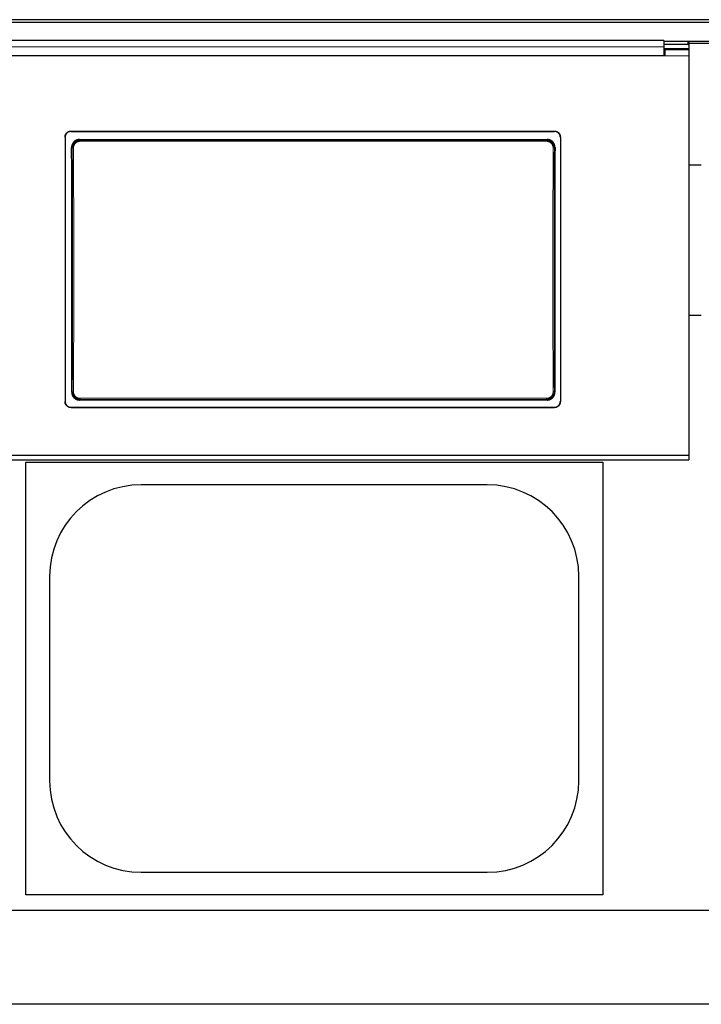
# Model space of a CAD drawing. Header units: inches. Extents: x 0 to 20790, y -12 to 14700.
# Tile 110 of 184: x 5340 to 5907, y 10689 to 11508. Entities that reach past the tile are written whole.
import ezdxf

# ---------------------------------------------------------------- set-up
doc = ezdxf.new("R2010")
doc.units = ezdxf.units.IN
doc.layers.add('1', color=7, linetype='Continuous', true_color=0xffffff)

msp = doc.modelspace()

# ---------------------------------------------------------------- linework, layer by layer
at = {"layer": '1', "color": 2, "linetype": 'Continuous', "lineweight": 25}
for p, q in [((5915.225, 11508.102), (4938.225, 11508.102)), ((5915.225, 11505.837), (4938.225, 11505.837)), ((5875.475, 11490.896), (5292.475, 11490.896)), ((5875.475, 11490.896), (5875.475, 11485.523)), ((5895.475, 11490.092), (5875.475, 11490.092)), ((5915.225, 11489.986), (5896.082, 11489.986)), ((5896.475, 11489.592), (5896.475, 11486.994)), ((5896.425, 11483.79), (5875.466, 11483.79)), ((5895.475, 11487.494), (5875.475, 11487.494)), ((5875.475, 11485.523), (5875.475, 11478.01)), ((5896.475, 11483.085), (5876.475, 11483.085)), ((5876.475, 11483.085), (5876.475, 11478.005)), ((5896.425, 11483.085), (5896.425, 11483.79)), ((5915.225, 11488.238), (5896.464, 11488.238)), ((5896.475, 11486.994), (5896.475, 11483.084)), ((5896.475, 11483.085), (5896.475, 11478.005)), ((5876.475, 11478.005), (5291.475, 11478.005)), ((5875.475, 11478.01), (5292.475, 11478.01)), ((5876.475, 11480.085), (5875.475, 11480.085)), ((5896.475, 11478.005), (5896.475, 11145.635)), ((5377.475, 11410.527), (5377.475, 11190.454)), ((5382.475, 11415.502), (5784.475, 11415.502)), ((5382.475, 11415.198), (5784.475, 11415.198)), ((5389.389, 11408.439), (5778.561, 11408.439)), ((5789.475, 11410.527), (5789.475, 11190.454)), ((5906.719, 11387.13), (5896.402, 11387.13)), ((5906.719, 11262.13), (5896.475, 11262.13)), ((5778.498, 11191.785), (5389.452, 11191.785)), ((5382.475, 11185.742), (5784.475, 11185.742)), ((5382.475, 11185.473), (5784.475, 11185.473)), ((5896.475, 11145.635), (5271.475, 11145.635)), ((5896.475, 11145.635), (5896.475, 11142.049)), ((5265.475, 11142.049), (5896.475, 11142.049)), ((5344.725, 11140.13), (5824.725, 11140.13)), ((5344.725, 10780.13), (5344.725, 11140.13)), ((5824.725, 11140.13), (5824.725, 10780.13)), ((5728.725, 11121.23), (5440.725, 11121.23)), ((5364.625, 11045.13), (5364.625, 10875.13)), ((5804.825, 10875.13), (5804.825, 11045.13)), ((5440.725, 10799.03), (5728.725, 10799.03)), ((5824.725, 10780.13), (5344.725, 10780.13)), ((5919.725, 10767.13), (1397.237, 10767.13)), ((5919.725, 10689.187), (1509.273, 10689.187))]:
    msp.add_line(p, q, dxfattribs=at)
at = {"layer": '1', "color": 110, "linetype": 'Continuous', "lineweight": 13}
for p, q in [((5895.475, 11487.494), (5895.475, 11490.092)), ((5896.475, 11478.005), (5876.475, 11478.005)), ((5382.475, 11415.502), (5382.475, 11415.198)), ((5389.389, 11408.439), (5389.947, 11407.881)), ((5389.947, 11407.881), (5778.003, 11407.881)), ((5389.947, 11407.881), (5389.947, 11406.972)), ((5778.003, 11407.881), (5778.561, 11408.439)), ((5778.003, 11407.881), (5778.003, 11406.972)), ((5784.475, 11415.198), (5784.475, 11415.502)), ((5383.481, 11401.365), (5382.93, 11401.916)), ((5778.003, 11406.972), (5389.947, 11406.972)), ((5785.02, 11401.916), (5784.469, 11401.365)), ((5382.989, 11198.304), (5383.481, 11198.796)), ((5784.469, 11198.796), (5784.961, 11198.304)), ((5389.947, 11192.28), (5389.452, 11191.785)), ((5389.947, 11192.28), (5389.947, 11193.189)), ((5389.947, 11193.189), (5778.003, 11193.189)), ((5778.003, 11192.28), (5389.947, 11192.28)), ((5778.003, 11193.189), (5778.003, 11192.28)), ((5778.498, 11191.785), (5778.003, 11192.28)), ((5382.475, 11185.742), (5382.475, 11185.473)), ((5784.475, 11185.473), (5784.475, 11185.742))]:
    msp.add_line(p, q, dxfattribs=at)
at = {"layer": '1', "color": 2, "linetype": 'Continuous', "lineweight": 25}
for centre, start, end in [((5440.725, 11045.13), 90, 180), ((5728.725, 11045.13), 0, 90), ((5440.725, 10875.13), 180, 270), ((5728.725, 10875.13), 270, 0)]:
    msp.add_arc(centre, 76.1, start, end, dxfattribs=at)
for centre, major_axis, ratio, start_param, end_param in [((5895.475, 11489.592), (-1, 0), 0.5, 3.1415927, 4.712389), ((5895.475, 11486.994), (1, 0), 0.5, 0, 1.5707963), ((5320.298, 11293.47), (0, 1200), 0.0524078, 4.6330009, 4.8028843), ((5847.652, 11293.47), (0, 1200), 0.0524078, 1.480301, 1.6501845)]:
    msp.add_ellipse(centre, major_axis=major_axis, ratio=ratio, start_param=start_param, end_param=end_param, dxfattribs=at)
at = {"layer": '1', "color": 110, "linetype": 'Continuous', "lineweight": 13}
for centre, major_axis, ratio, start_param, end_param in [((5384.479, 11401.365), (1, 0.004), 0.0844733, 1.570421, 3.0890448), ((5320.869, 11300.08), (0, 1199), 0.0524078, 4.6278141, 4.7969639), ((5321.867, 11300.08), (0, 1200), 0.0523641, 4.6278141, 4.7969639), ((5846.083, 11300.08), (0, 1200), 0.0523641, 1.4862214, 1.6553712), ((5783.47, 11401.365), (-1, 0.004), 0.0844733, 3.1941405, 4.7127643), ((5847.081, 11300.08), (0, 1199), 0.0524078, 1.4862214, 1.6553712), ((5384.479, 11198.796), (1, -0.004), 0.0844733, 3.1941405, 4.7127643), ((5783.47, 11198.796), (1, 0.004), 0.0844733, 4.7120137, 6.2306374)]:
    msp.add_ellipse(centre, major_axis=major_axis, ratio=ratio, start_param=start_param, end_param=end_param, dxfattribs=at)
msp.add_open_spline([(5875.475, 11485.523), (5292.475, 11485.523)], degree=1, dxfattribs=at)
at = {"layer": '1', "color": 2, "linetype": 'Continuous', "lineweight": 25}
for points, knots in [([(5377.475, 11410.527), (5377.475, 11410.691), (5377.483, 11410.854), (5377.515, 11411.177), (5377.563, 11411.498), (5377.642, 11411.813), (5377.701, 11412.008), (5377.714, 11412.047), (5377.74, 11412.125), (5377.753, 11412.163), (5377.795, 11412.279), (5377.824, 11412.356), (5377.918, 11412.581), (5378.058, 11412.875), (5378.225, 11413.153), (5378.361, 11413.356), (5378.408, 11413.422), (5378.481, 11413.521), (5378.506, 11413.553), (5378.557, 11413.618), (5378.582, 11413.65), (5378.713, 11413.808), (5378.823, 11413.929), (5379.053, 11414.158), (5379.294, 11414.376), (5379.557, 11414.57), (5379.727, 11414.684), (5379.762, 11414.706), (5379.831, 11414.75), (5379.866, 11414.772), (5379.972, 11414.835), (5380.044, 11414.875), (5380.26, 11414.99), (5380.554, 11415.129), (5380.861, 11415.239), (5381.096, 11415.31), (5381.174, 11415.332), (5381.334, 11415.371), (5381.415, 11415.39), (5381.657, 11415.438), (5381.982, 11415.486), (5382.31, 11415.502), (5382.475, 11415.502)], [0, 0, 0, 0, 0.0625, 0.0625, 0.125, 0.1875, 0.1875, 0.203125, 0.203125, 0.21875, 0.21875, 0.25, 0.25, 0.3125, 0.375, 0.375, 0.40625, 0.40625, 0.421875, 0.421875, 0.4375, 0.4375, 0.5, 0.5, 0.5625, 0.625, 0.625, 0.640625, 0.640625, 0.65625, 0.65625, 0.6875, 0.6875, 0.75, 0.8125, 0.8125, 0.84375, 0.84375, 0.875, 0.875, 0.9375, 1, 1, 1, 1]), ([(5382.475, 11415.198), (5382.31, 11415.198), (5382.146, 11415.19), (5381.822, 11415.158), (5381.5, 11415.11), (5381.183, 11415.032), (5380.987, 11414.972), (5380.947, 11414.96), (5380.869, 11414.934), (5380.83, 11414.921), (5380.714, 11414.88), (5380.637, 11414.85), (5380.41, 11414.757), (5380.115, 11414.618), (5379.836, 11414.452), (5379.632, 11414.316), (5379.532, 11414.246), (5379.434, 11414.172), (5379.369, 11414.122), (5379.336, 11414.096), (5379.177, 11413.966), (5379.056, 11413.857), (5378.825, 11413.627), (5378.607, 11413.387), (5378.412, 11413.127), (5378.297, 11412.957), (5378.275, 11412.923), (5378.231, 11412.853), (5378.209, 11412.818), (5378.146, 11412.713), (5378.105, 11412.642), (5377.989, 11412.427), (5377.85, 11412.134), (5377.74, 11411.829), (5377.668, 11411.595), (5377.646, 11411.517), (5377.606, 11411.358), (5377.588, 11411.278), (5377.54, 11411.037), (5377.491, 11410.713), (5377.475, 11410.387), (5377.475, 11410.222)], [0, 0, 0, 0, 0.0625, 0.0625, 0.125, 0.1875, 0.1875, 0.203125, 0.203125, 0.21875, 0.21875, 0.25, 0.25, 0.3125, 0.375, 0.375, 0.40625, 0.421875, 0.421875, 0.4375, 0.4375, 0.5, 0.5, 0.5625, 0.625, 0.625, 0.640625, 0.640625, 0.65625, 0.65625, 0.6875, 0.6875, 0.75, 0.8125, 0.8125, 0.84375, 0.84375, 0.875, 0.875, 0.9375, 1, 1, 1, 1]), ([(5389.389, 11408.439), (5389.174, 11408.439), (5388.961, 11408.428), (5388.538, 11408.386), (5388.328, 11408.355), (5387.913, 11408.272), (5387.706, 11408.22), (5387.451, 11408.142), (5387.4, 11408.126), (5387.298, 11408.092), (5387.248, 11408.074), (5387.096, 11408.02), (5386.997, 11407.981), (5386.702, 11407.858), (5386.319, 11407.675), (5385.957, 11407.455), (5385.693, 11407.277), (5385.606, 11407.215), (5385.478, 11407.119), (5385.435, 11407.086), (5385.351, 11407.02), (5385.309, 11406.986), (5385.104, 11406.815), (5384.947, 11406.671), (5384.65, 11406.37), (5384.509, 11406.212), (5384.243, 11405.883), (5384.117, 11405.712), (5383.971, 11405.489), (5383.942, 11405.443), (5383.885, 11405.353), (5383.802, 11405.215), (5383.725, 11405.076), (5383.577, 11404.794), (5383.399, 11404.411), (5383.259, 11404.012), (5383.169, 11403.706), (5383.141, 11403.603), (5383.103, 11403.448), (5383.091, 11403.396), (5383.068, 11403.291), (5383.058, 11403.239), (5383.007, 11402.977), (5382.947, 11402.556), (5382.929, 11402.13), (5382.93, 11401.916)], [0, 0, 0, 0, 0.0625, 0.0625, 0.125, 0.125, 0.1875, 0.1875, 0.203125, 0.203125, 0.21875, 0.21875, 0.25, 0.25, 0.3125, 0.375, 0.375, 0.40625, 0.40625, 0.421875, 0.421875, 0.4375, 0.4375, 0.5, 0.5, 0.5625, 0.5625, 0.625, 0.625, 0.640625, 0.640625, 0.65625, 0.6875, 0.6875, 0.75, 0.8125, 0.8125, 0.84375, 0.84375, 0.859375, 0.859375, 0.875, 0.875, 0.9375, 1, 1, 1, 1]), ([(5784.469, 11401.365), (5784.47, 11401.579), (5784.45, 11402.006), (5784.389, 11402.428), (5784.338, 11402.691), (5784.327, 11402.743), (5784.304, 11402.848), (5784.268, 11403.003), (5784.226, 11403.157), (5784.135, 11403.462), (5783.994, 11403.861), (5783.815, 11404.245), (5783.666, 11404.527), (5783.614, 11404.62), (5783.532, 11404.758), (5783.505, 11404.804), (5783.448, 11404.894), (5783.419, 11404.939), (5783.272, 11405.161), (5783.021, 11405.503), (5782.739, 11405.818), (5782.515, 11406.044), (5782.438, 11406.117), (5782.32, 11406.225), (5782.28, 11406.261), (5782.2, 11406.331), (5782.159, 11406.366), (5781.953, 11406.536), (5781.782, 11406.664), (5781.43, 11406.9), (5781.249, 11407.01), (5780.876, 11407.21), (5780.685, 11407.302), (5780.438, 11407.404), (5780.389, 11407.424), (5780.289, 11407.463), (5780.238, 11407.482), (5780.087, 11407.536), (5779.986, 11407.57), (5779.681, 11407.663), (5779.271, 11407.766), (5778.853, 11407.828), (5778.431, 11407.87), (5778.218, 11407.881), (5778.003, 11407.881)], [0, 0, 0, 0, 0.0625, 0.125, 0.125, 0.140625, 0.140625, 0.15625, 0.1875, 0.1875, 0.25, 0.3125, 0.3125, 0.34375, 0.34375, 0.359375, 0.359375, 0.375, 0.375, 0.4375, 0.5, 0.5, 0.53125, 0.53125, 0.546875, 0.546875, 0.5625, 0.5625, 0.625, 0.625, 0.6875, 0.6875, 0.75, 0.75, 0.765625, 0.765625, 0.78125, 0.78125, 0.8125, 0.8125, 0.875, 0.9375, 0.9375, 1, 1, 1, 1]), ([(5785.02, 11401.916), (5785.021, 11402.13), (5785.012, 11402.343), (5784.973, 11402.764), (5784.943, 11402.973), (5784.864, 11403.388), (5784.814, 11403.593), (5784.739, 11403.848), (5784.723, 11403.899), (5784.691, 11404.001), (5784.674, 11404.052), (5784.621, 11404.203), (5784.583, 11404.303), (5784.464, 11404.599), (5784.286, 11404.983), (5784.072, 11405.347), (5783.898, 11405.613), (5783.837, 11405.7), (5783.743, 11405.829), (5783.711, 11405.872), (5783.646, 11405.957), (5783.613, 11405.999), (5783.445, 11406.208), (5783.303, 11406.366), (5783.006, 11406.668), (5782.85, 11406.811), (5782.525, 11407.082), (5782.356, 11407.21), (5782.135, 11407.36), (5782.09, 11407.389), (5782, 11407.447), (5781.955, 11407.475), (5781.817, 11407.559), (5781.725, 11407.612), (5781.444, 11407.764), (5781.061, 11407.947), (5780.662, 11408.092), (5780.357, 11408.185), (5780.255, 11408.214), (5780.099, 11408.254), (5780.047, 11408.266), (5779.942, 11408.29), (5779.89, 11408.301), (5779.627, 11408.354), (5779.204, 11408.418), (5778.776, 11408.439), (5778.561, 11408.439)], [0, 0, 0, 0, 0.0625, 0.0625, 0.125, 0.125, 0.1875, 0.1875, 0.203125, 0.203125, 0.21875, 0.21875, 0.25, 0.25, 0.3125, 0.375, 0.375, 0.40625, 0.40625, 0.421875, 0.421875, 0.4375, 0.4375, 0.5, 0.5, 0.5625, 0.5625, 0.625, 0.625, 0.640625, 0.640625, 0.65625, 0.65625, 0.6875, 0.6875, 0.75, 0.8125, 0.8125, 0.84375, 0.84375, 0.859375, 0.859375, 0.875, 0.875, 0.9375, 1, 1, 1, 1]), ([(5784.475, 11415.502), (5784.64, 11415.502), (5784.804, 11415.494), (5785.128, 11415.462), (5785.45, 11415.414), (5785.767, 11415.336), (5785.963, 11415.277), (5786.002, 11415.264), (5786.081, 11415.239), (5786.12, 11415.225), (5786.236, 11415.184), (5786.313, 11415.155), (5786.54, 11415.061), (5786.834, 11414.922), (5787.114, 11414.756), (5787.318, 11414.621), (5787.418, 11414.55), (5787.516, 11414.476), (5787.581, 11414.426), (5787.613, 11414.4), (5787.773, 11414.27), (5787.894, 11414.161), (5788.125, 11413.932), (5788.343, 11413.692), (5788.538, 11413.431), (5788.652, 11413.261), (5788.675, 11413.227), (5788.719, 11413.158), (5788.741, 11413.123), (5788.804, 11413.017), (5788.845, 11412.946), (5788.961, 11412.731), (5789.1, 11412.438), (5789.21, 11412.133), (5789.282, 11411.9), (5789.304, 11411.821), (5789.344, 11411.662), (5789.362, 11411.582), (5789.41, 11411.341), (5789.459, 11411.018), (5789.475, 11410.691), (5789.475, 11410.527)], [0, 0, 0, 0, 0.0625, 0.0625, 0.125, 0.1875, 0.1875, 0.203125, 0.203125, 0.21875, 0.21875, 0.25, 0.25, 0.3125, 0.375, 0.375, 0.40625, 0.421875, 0.421875, 0.4375, 0.4375, 0.5, 0.5, 0.5625, 0.625, 0.625, 0.640625, 0.640625, 0.65625, 0.65625, 0.6875, 0.6875, 0.75, 0.8125, 0.8125, 0.84375, 0.84375, 0.875, 0.875, 0.9375, 1, 1, 1, 1]), ([(5789.475, 11410.222), (5789.475, 11410.387), (5789.467, 11410.55), (5789.435, 11410.873), (5789.387, 11411.193), (5789.308, 11411.508), (5789.248, 11411.704), (5789.236, 11411.743), (5789.21, 11411.82), (5789.197, 11411.859), (5789.155, 11411.975), (5789.126, 11412.051), (5789.032, 11412.277), (5788.892, 11412.571), (5788.725, 11412.849), (5788.589, 11413.051), (5788.542, 11413.118), (5788.469, 11413.216), (5788.444, 11413.249), (5788.393, 11413.314), (5788.367, 11413.346), (5788.237, 11413.504), (5788.127, 11413.625), (5787.897, 11413.854), (5787.656, 11414.072), (5787.393, 11414.266), (5787.223, 11414.379), (5787.188, 11414.402), (5787.119, 11414.446), (5787.084, 11414.467), (5786.978, 11414.53), (5786.906, 11414.571), (5786.69, 11414.686), (5786.395, 11414.825), (5786.089, 11414.934), (5785.854, 11415.005), (5785.775, 11415.027), (5785.616, 11415.067), (5785.535, 11415.085), (5785.293, 11415.133), (5784.968, 11415.181), (5784.64, 11415.198), (5784.475, 11415.198)], [0, 0, 0, 0, 0.0625, 0.0625, 0.125, 0.1875, 0.1875, 0.203125, 0.203125, 0.21875, 0.21875, 0.25, 0.25, 0.3125, 0.375, 0.375, 0.40625, 0.40625, 0.421875, 0.421875, 0.4375, 0.4375, 0.5, 0.5, 0.5625, 0.625, 0.625, 0.640625, 0.640625, 0.65625, 0.65625, 0.6875, 0.6875, 0.75, 0.8125, 0.8125, 0.84375, 0.84375, 0.875, 0.875, 0.9375, 1, 1, 1, 1]), ([(5382.989, 11198.304), (5382.988, 11198.09), (5382.998, 11197.878), (5383.037, 11197.456), (5383.067, 11197.247), (5383.147, 11196.832), (5383.197, 11196.626), (5383.272, 11196.371), (5383.288, 11196.32), (5383.32, 11196.219), (5383.337, 11196.168), (5383.39, 11196.017), (5383.428, 11195.917), (5383.548, 11195.621), (5383.726, 11195.237), (5383.941, 11194.873), (5384.115, 11194.607), (5384.176, 11194.52), (5384.27, 11194.391), (5384.302, 11194.348), (5384.367, 11194.264), (5384.4, 11194.222), (5384.568, 11194.013), (5384.71, 11193.855), (5385.008, 11193.553), (5385.164, 11193.41), (5385.489, 11193.14), (5385.659, 11193.012), (5385.879, 11192.863), (5385.924, 11192.833), (5386.014, 11192.775), (5386.06, 11192.747), (5386.197, 11192.664), (5386.29, 11192.611), (5386.571, 11192.459), (5386.953, 11192.276), (5387.352, 11192.132), (5387.657, 11192.038), (5387.759, 11192.009), (5387.915, 11191.97), (5387.967, 11191.957), (5388.072, 11191.934), (5388.124, 11191.922), (5388.387, 11191.87), (5388.81, 11191.806), (5389.237, 11191.785), (5389.452, 11191.785)], [0, 0, 0, 0, 0.0625, 0.0625, 0.125, 0.125, 0.1875, 0.1875, 0.203125, 0.203125, 0.21875, 0.21875, 0.25, 0.25, 0.3125, 0.375, 0.375, 0.40625, 0.40625, 0.421875, 0.421875, 0.4375, 0.4375, 0.5, 0.5, 0.5625, 0.5625, 0.625, 0.625, 0.640625, 0.640625, 0.65625, 0.65625, 0.6875, 0.6875, 0.75, 0.8125, 0.8125, 0.84375, 0.84375, 0.859375, 0.859375, 0.875, 0.875, 0.9375, 1, 1, 1, 1]), ([(5383.481, 11198.796), (5383.48, 11198.582), (5383.5, 11198.155), (5383.561, 11197.733), (5383.612, 11197.47), (5383.623, 11197.418), (5383.646, 11197.313), (5383.682, 11197.158), (5383.724, 11197.004), (5383.815, 11196.699), (5383.956, 11196.3), (5384.135, 11195.916), (5384.283, 11195.634), (5384.336, 11195.541), (5384.417, 11195.403), (5384.445, 11195.357), (5384.502, 11195.267), (5384.531, 11195.222), (5384.678, 11195), (5384.929, 11194.658), (5385.211, 11194.343), (5385.435, 11194.117), (5385.512, 11194.044), (5385.63, 11193.936), (5385.669, 11193.9), (5385.75, 11193.83), (5385.791, 11193.795), (5385.997, 11193.625), (5386.168, 11193.497), (5386.52, 11193.261), (5386.701, 11193.151), (5387.074, 11192.951), (5387.265, 11192.859), (5387.512, 11192.756), (5387.561, 11192.737), (5387.661, 11192.698), (5387.712, 11192.679), (5387.863, 11192.625), (5387.964, 11192.591), (5388.269, 11192.498), (5388.679, 11192.395), (5389.097, 11192.333), (5389.519, 11192.291), (5389.732, 11192.28), (5389.947, 11192.28)], [0, 0, 0, 0, 0.0625, 0.125, 0.125, 0.140625, 0.140625, 0.15625, 0.1875, 0.1875, 0.25, 0.3125, 0.3125, 0.34375, 0.34375, 0.359375, 0.359375, 0.375, 0.375, 0.4375, 0.5, 0.5, 0.53125, 0.53125, 0.546875, 0.546875, 0.5625, 0.5625, 0.625, 0.625, 0.6875, 0.6875, 0.75, 0.75, 0.765625, 0.765625, 0.78125, 0.78125, 0.8125, 0.8125, 0.875, 0.9375, 0.9375, 1, 1, 1, 1]), ([(5778.498, 11191.785), (5778.713, 11191.785), (5778.926, 11191.796), (5779.348, 11191.838), (5779.558, 11191.869), (5779.973, 11191.952), (5780.179, 11192.004), (5780.435, 11192.081), (5780.486, 11192.098), (5780.587, 11192.132), (5780.638, 11192.149), (5780.789, 11192.204), (5780.889, 11192.242), (5781.184, 11192.365), (5781.566, 11192.548), (5781.929, 11192.767), (5782.193, 11192.945), (5782.28, 11193.007), (5782.408, 11193.103), (5782.45, 11193.135), (5782.535, 11193.202), (5782.576, 11193.236), (5782.782, 11193.406), (5782.939, 11193.55), (5783.236, 11193.851), (5783.377, 11194.009), (5783.644, 11194.337), (5783.769, 11194.509), (5783.916, 11194.732), (5783.945, 11194.777), (5784.002, 11194.868), (5784.085, 11195.005), (5784.163, 11195.144), (5784.311, 11195.426), (5784.489, 11195.809), (5784.629, 11196.208), (5784.72, 11196.513), (5784.748, 11196.616), (5784.786, 11196.772), (5784.798, 11196.824), (5784.821, 11196.929), (5784.832, 11196.981), (5784.883, 11197.243), (5784.943, 11197.664), (5784.962, 11198.09), (5784.961, 11198.304)], [0, 0, 0, 0, 0.0625, 0.0625, 0.125, 0.125, 0.1875, 0.1875, 0.203125, 0.203125, 0.21875, 0.21875, 0.25, 0.25, 0.3125, 0.375, 0.375, 0.40625, 0.40625, 0.421875, 0.421875, 0.4375, 0.4375, 0.5, 0.5, 0.5625, 0.5625, 0.625, 0.625, 0.640625, 0.640625, 0.65625, 0.6875, 0.6875, 0.75, 0.8125, 0.8125, 0.84375, 0.84375, 0.859375, 0.859375, 0.875, 0.875, 0.9375, 1, 1, 1, 1]), ([(5377.475, 11190.723), (5377.475, 11190.559), (5377.483, 11190.395), (5377.515, 11190.072), (5377.563, 11189.751), (5377.642, 11189.436), (5377.701, 11189.24), (5377.714, 11189.201), (5377.74, 11189.123), (5377.753, 11189.084), (5377.795, 11188.968), (5377.824, 11188.892), (5377.918, 11188.666), (5378.058, 11188.372), (5378.225, 11188.094), (5378.361, 11187.891), (5378.408, 11187.824), (5378.481, 11187.726), (5378.506, 11187.693), (5378.557, 11187.629), (5378.582, 11187.596), (5378.713, 11187.438), (5378.823, 11187.317), (5379.053, 11187.087), (5379.294, 11186.869), (5379.557, 11186.675), (5379.727, 11186.561), (5379.762, 11186.539), (5379.831, 11186.495), (5379.866, 11186.474), (5379.972, 11186.41), (5380.044, 11186.37), (5380.26, 11186.255), (5380.554, 11186.116), (5380.861, 11186.006), (5381.096, 11185.935), (5381.174, 11185.913), (5381.334, 11185.873), (5381.415, 11185.855), (5381.657, 11185.807), (5381.982, 11185.758), (5382.31, 11185.742), (5382.475, 11185.742)], [0, 0, 0, 0, 0.0625, 0.0625, 0.125, 0.1875, 0.1875, 0.203125, 0.203125, 0.21875, 0.21875, 0.25, 0.25, 0.3125, 0.375, 0.375, 0.40625, 0.40625, 0.421875, 0.421875, 0.4375, 0.4375, 0.5, 0.5, 0.5625, 0.625, 0.625, 0.640625, 0.640625, 0.65625, 0.65625, 0.6875, 0.6875, 0.75, 0.8125, 0.8125, 0.84375, 0.84375, 0.875, 0.875, 0.9375, 1, 1, 1, 1]), ([(5382.475, 11185.473), (5382.31, 11185.473), (5382.146, 11185.481), (5381.822, 11185.513), (5381.5, 11185.561), (5381.183, 11185.639), (5380.987, 11185.698), (5380.947, 11185.711), (5380.869, 11185.737), (5380.83, 11185.75), (5380.714, 11185.791), (5380.637, 11185.821), (5380.41, 11185.914), (5380.115, 11186.053), (5379.836, 11186.22), (5379.632, 11186.355), (5379.532, 11186.426), (5379.434, 11186.5), (5379.369, 11186.55), (5379.336, 11186.576), (5379.177, 11186.706), (5379.056, 11186.816), (5378.825, 11187.045), (5378.607, 11187.285), (5378.412, 11187.546), (5378.297, 11187.716), (5378.275, 11187.751), (5378.231, 11187.82), (5378.209, 11187.855), (5378.146, 11187.96), (5378.105, 11188.031), (5377.989, 11188.247), (5377.85, 11188.54), (5377.74, 11188.846), (5377.668, 11189.079), (5377.646, 11189.158), (5377.606, 11189.317), (5377.588, 11189.397), (5377.54, 11189.639), (5377.491, 11189.962), (5377.475, 11190.289), (5377.475, 11190.454)], [0, 0, 0, 0, 0.0625, 0.0625, 0.125, 0.1875, 0.1875, 0.203125, 0.203125, 0.21875, 0.21875, 0.25, 0.25, 0.3125, 0.375, 0.375, 0.40625, 0.421875, 0.421875, 0.4375, 0.4375, 0.5, 0.5, 0.5625, 0.625, 0.625, 0.640625, 0.640625, 0.65625, 0.65625, 0.6875, 0.6875, 0.75, 0.8125, 0.8125, 0.84375, 0.84375, 0.875, 0.875, 0.9375, 1, 1, 1, 1]), ([(5784.475, 11185.742), (5784.64, 11185.742), (5784.804, 11185.75), (5785.128, 11185.782), (5785.45, 11185.83), (5785.767, 11185.909), (5785.963, 11185.968), (5786.002, 11185.98), (5786.081, 11186.006), (5786.12, 11186.019), (5786.236, 11186.061), (5786.313, 11186.09), (5786.54, 11186.184), (5786.834, 11186.323), (5787.114, 11186.489), (5787.318, 11186.625), (5787.418, 11186.695), (5787.516, 11186.769), (5787.581, 11186.82), (5787.613, 11186.845), (5787.773, 11186.975), (5787.894, 11187.085), (5788.125, 11187.314), (5788.343, 11187.554), (5788.538, 11187.816), (5788.652, 11187.986), (5788.675, 11188.02), (5788.719, 11188.089), (5788.741, 11188.124), (5788.804, 11188.23), (5788.845, 11188.301), (5788.961, 11188.516), (5789.1, 11188.81), (5789.21, 11189.115), (5789.282, 11189.349), (5789.304, 11189.427), (5789.344, 11189.586), (5789.362, 11189.667), (5789.41, 11189.908), (5789.459, 11190.231), (5789.475, 11190.559), (5789.475, 11190.723)], [0, 0, 0, 0, 0.0625, 0.0625, 0.125, 0.1875, 0.1875, 0.203125, 0.203125, 0.21875, 0.21875, 0.25, 0.25, 0.3125, 0.375, 0.375, 0.40625, 0.421875, 0.421875, 0.4375, 0.4375, 0.5, 0.5, 0.5625, 0.625, 0.625, 0.640625, 0.640625, 0.65625, 0.65625, 0.6875, 0.6875, 0.75, 0.8125, 0.8125, 0.84375, 0.84375, 0.875, 0.875, 0.9375, 1, 1, 1, 1]), ([(5789.475, 11190.454), (5789.475, 11190.289), (5789.467, 11190.126), (5789.435, 11189.803), (5789.387, 11189.482), (5789.308, 11189.166), (5789.248, 11188.971), (5789.236, 11188.932), (5789.21, 11188.854), (5789.197, 11188.815), (5789.155, 11188.699), (5789.126, 11188.623), (5789.032, 11188.397), (5788.892, 11188.103), (5788.725, 11187.825), (5788.589, 11187.622), (5788.542, 11187.555), (5788.469, 11187.457), (5788.444, 11187.424), (5788.393, 11187.359), (5788.367, 11187.327), (5788.237, 11187.168), (5788.127, 11187.048), (5787.897, 11186.818), (5787.656, 11186.6), (5787.393, 11186.406), (5787.223, 11186.292), (5787.188, 11186.27), (5787.119, 11186.226), (5787.084, 11186.204), (5786.978, 11186.141), (5786.906, 11186.101), (5786.69, 11185.985), (5786.395, 11185.846), (5786.089, 11185.737), (5785.854, 11185.666), (5785.775, 11185.644), (5785.616, 11185.604), (5785.535, 11185.586), (5785.293, 11185.537), (5784.968, 11185.489), (5784.64, 11185.473), (5784.475, 11185.473)], [0, 0, 0, 0, 0.0625, 0.0625, 0.125, 0.1875, 0.1875, 0.203125, 0.203125, 0.21875, 0.21875, 0.25, 0.25, 0.3125, 0.375, 0.375, 0.40625, 0.40625, 0.421875, 0.421875, 0.4375, 0.4375, 0.5, 0.5, 0.5625, 0.625, 0.625, 0.640625, 0.640625, 0.65625, 0.65625, 0.6875, 0.6875, 0.75, 0.8125, 0.8125, 0.84375, 0.84375, 0.875, 0.875, 0.9375, 1, 1, 1, 1])]:
    msp.add_open_spline(points, degree=3, knots=knots, dxfattribs=at)
at = {"layer": '1', "color": 110, "linetype": 'Continuous', "lineweight": 13}
for points, knots in [([(5389.947, 11407.881), (5389.732, 11407.881), (5389.305, 11407.86), (5388.882, 11407.796), (5388.619, 11407.743), (5388.566, 11407.732), (5388.462, 11407.708), (5388.306, 11407.671), (5388.153, 11407.628), (5387.848, 11407.534), (5387.45, 11407.39), (5387.067, 11407.207), (5386.833, 11407.081), (5386.786, 11407.055), (5386.693, 11407.002), (5386.647, 11406.974), (5386.51, 11406.891), (5386.42, 11406.833), (5386.155, 11406.655), (5385.816, 11406.4), (5385.504, 11406.114), (5385.281, 11405.888), (5385.208, 11405.811), (5385.101, 11405.691), (5385.066, 11405.651), (5384.997, 11405.57), (5384.963, 11405.529), (5384.794, 11405.321), (5384.669, 11405.149), (5384.436, 11404.795), (5384.221, 11404.431), (5384.042, 11404.047), (5383.942, 11403.8), (5383.923, 11403.751), (5383.885, 11403.651), (5383.866, 11403.6), (5383.813, 11403.449), (5383.781, 11403.348), (5383.69, 11403.042), (5383.59, 11402.631), (5383.53, 11402.213), (5383.49, 11401.792), (5383.48, 11401.579), (5383.481, 11401.365)], [0, 0, 0, 0, 0.0625, 0.125, 0.125, 0.140625, 0.140625, 0.15625, 0.1875, 0.1875, 0.25, 0.3125, 0.3125, 0.328125, 0.328125, 0.34375, 0.34375, 0.375, 0.375, 0.4375, 0.5, 0.5, 0.53125, 0.53125, 0.546875, 0.546875, 0.5625, 0.5625, 0.625, 0.625, 0.6875, 0.75, 0.75, 0.765625, 0.765625, 0.78125, 0.78125, 0.8125, 0.8125, 0.875, 0.9375, 0.9375, 1, 1, 1, 1]), ([(5389.947, 11406.972), (5389.765, 11406.972), (5389.403, 11406.954), (5389.044, 11406.9), (5388.822, 11406.855), (5388.777, 11406.845), (5388.689, 11406.825), (5388.645, 11406.815), (5388.513, 11406.781), (5388.427, 11406.757), (5388.169, 11406.678), (5387.832, 11406.555), (5387.508, 11406.4), (5387.309, 11406.293), (5387.27, 11406.271), (5387.191, 11406.226), (5387.152, 11406.203), (5387.036, 11406.132), (5386.96, 11406.083), (5386.736, 11405.931), (5386.449, 11405.715), (5386.185, 11405.473), (5385.996, 11405.281), (5385.904, 11405.182), (5385.815, 11405.08), (5385.757, 11405.011), (5385.728, 11404.976), (5385.586, 11404.8), (5385.48, 11404.654), (5385.283, 11404.354), (5385.102, 11404.046), (5384.951, 11403.721), (5384.867, 11403.512), (5384.85, 11403.47), (5384.818, 11403.385), (5384.803, 11403.342), (5384.758, 11403.214), (5384.731, 11403.128), (5384.655, 11402.87), (5384.57, 11402.522), (5384.52, 11402.168), (5384.495, 11401.9), (5384.486, 11401.766), (5384.481, 11401.63), (5384.48, 11401.54), (5384.479, 11401.495), (5384.479, 11401.449)], [0, 0, 0, 0, 0.0625, 0.125, 0.125, 0.140625, 0.140625, 0.15625, 0.15625, 0.1875, 0.1875, 0.25, 0.3125, 0.3125, 0.328125, 0.328125, 0.34375, 0.34375, 0.375, 0.375, 0.4375, 0.5, 0.5, 0.53125, 0.546875, 0.546875, 0.5625, 0.5625, 0.625, 0.625, 0.6875, 0.75, 0.75, 0.765625, 0.765625, 0.78125, 0.78125, 0.8125, 0.8125, 0.875, 0.9375, 0.9375, 0.96875, 0.984375, 0.984375, 1, 1, 1, 1]), ([(5778.003, 11406.972), (5778.094, 11406.972), (5778.185, 11406.969), (5778.366, 11406.96), (5778.456, 11406.954), (5778.725, 11406.927), (5779.08, 11406.874), (5779.428, 11406.786), (5779.686, 11406.707), (5779.772, 11406.678), (5779.9, 11406.632), (5779.943, 11406.616), (5780.027, 11406.583), (5780.069, 11406.566), (5780.278, 11406.479), (5780.44, 11406.401), (5780.755, 11406.231), (5780.908, 11406.138), (5781.206, 11405.937), (5781.35, 11405.829), (5781.524, 11405.684), (5781.559, 11405.655), (5781.627, 11405.595), (5781.728, 11405.505), (5781.825, 11405.411), (5782.014, 11405.219), (5782.253, 11404.952), (5782.464, 11404.663), (5782.588, 11404.474), (5782.612, 11404.436), (5782.66, 11404.36), (5782.684, 11404.321), (5782.753, 11404.204), (5782.797, 11404.125), (5782.922, 11403.886), (5783.073, 11403.561), (5783.191, 11403.223), (5783.267, 11402.965), (5783.291, 11402.879), (5783.323, 11402.747), (5783.333, 11402.703), (5783.352, 11402.615), (5783.361, 11402.571), (5783.404, 11402.348), (5783.455, 11401.991), (5783.471, 11401.631), (5783.47, 11401.449)], [0, 0, 0, 0, 0.03125, 0.03125, 0.0625, 0.0625, 0.125, 0.1875, 0.1875, 0.21875, 0.21875, 0.234375, 0.234375, 0.25, 0.25, 0.3125, 0.3125, 0.375, 0.375, 0.4375, 0.4375, 0.453125, 0.453125, 0.46875, 0.5, 0.5, 0.5625, 0.625, 0.625, 0.640625, 0.640625, 0.65625, 0.65625, 0.6875, 0.6875, 0.75, 0.8125, 0.8125, 0.84375, 0.84375, 0.859375, 0.859375, 0.875, 0.875, 0.9375, 1, 1, 1, 1]), ([(5384.479, 11198.712), (5384.479, 11198.53), (5384.495, 11198.17), (5384.546, 11197.813), (5384.588, 11197.59), (5384.598, 11197.546), (5384.617, 11197.458), (5384.627, 11197.414), (5384.659, 11197.282), (5384.683, 11197.196), (5384.759, 11196.938), (5384.877, 11196.6), (5385.028, 11196.275), (5385.153, 11196.036), (5385.197, 11195.957), (5385.266, 11195.84), (5385.29, 11195.801), (5385.337, 11195.725), (5385.362, 11195.687), (5385.486, 11195.498), (5385.697, 11195.209), (5385.936, 11194.942), (5386.125, 11194.75), (5386.222, 11194.656), (5386.323, 11194.566), (5386.391, 11194.506), (5386.425, 11194.477), (5386.6, 11194.332), (5386.744, 11194.224), (5387.041, 11194.023), (5387.195, 11193.93), (5387.51, 11193.76), (5387.672, 11193.682), (5387.881, 11193.595), (5387.923, 11193.578), (5388.007, 11193.545), (5388.05, 11193.529), (5388.178, 11193.483), (5388.264, 11193.454), (5388.522, 11193.375), (5388.87, 11193.287), (5389.225, 11193.234), (5389.494, 11193.207), (5389.584, 11193.201), (5389.765, 11193.192), (5389.856, 11193.189), (5389.947, 11193.189)], [0, 0, 0, 0, 0.0625, 0.125, 0.125, 0.140625, 0.140625, 0.15625, 0.15625, 0.1875, 0.1875, 0.25, 0.3125, 0.3125, 0.34375, 0.34375, 0.359375, 0.359375, 0.375, 0.375, 0.4375, 0.5, 0.5, 0.53125, 0.546875, 0.546875, 0.5625, 0.5625, 0.625, 0.625, 0.6875, 0.6875, 0.75, 0.75, 0.765625, 0.765625, 0.78125, 0.78125, 0.8125, 0.8125, 0.875, 0.9375, 0.9375, 0.96875, 0.96875, 1, 1, 1, 1]), ([(5778.003, 11192.28), (5778.218, 11192.28), (5778.645, 11192.301), (5779.068, 11192.365), (5779.331, 11192.418), (5779.384, 11192.429), (5779.488, 11192.453), (5779.644, 11192.49), (5779.797, 11192.533), (5780.102, 11192.627), (5780.5, 11192.771), (5780.883, 11192.954), (5781.117, 11193.08), (5781.164, 11193.106), (5781.257, 11193.159), (5781.303, 11193.187), (5781.44, 11193.27), (5781.53, 11193.328), (5781.795, 11193.506), (5782.134, 11193.761), (5782.446, 11194.047), (5782.669, 11194.273), (5782.742, 11194.35), (5782.848, 11194.47), (5782.884, 11194.51), (5782.953, 11194.591), (5782.987, 11194.632), (5783.156, 11194.84), (5783.281, 11195.012), (5783.514, 11195.366), (5783.729, 11195.73), (5783.907, 11196.114), (5784.008, 11196.361), (5784.027, 11196.41), (5784.065, 11196.51), (5784.084, 11196.561), (5784.137, 11196.712), (5784.169, 11196.813), (5784.26, 11197.119), (5784.36, 11197.53), (5784.42, 11197.948), (5784.46, 11198.369), (5784.47, 11198.582), (5784.469, 11198.796)], [0, 0, 0, 0, 0.0625, 0.125, 0.125, 0.140625, 0.140625, 0.15625, 0.1875, 0.1875, 0.25, 0.3125, 0.3125, 0.328125, 0.328125, 0.34375, 0.34375, 0.375, 0.375, 0.4375, 0.5, 0.5, 0.53125, 0.53125, 0.546875, 0.546875, 0.5625, 0.5625, 0.625, 0.625, 0.6875, 0.75, 0.75, 0.765625, 0.765625, 0.78125, 0.78125, 0.8125, 0.8125, 0.875, 0.9375, 0.9375, 1, 1, 1, 1]), ([(5783.47, 11198.712), (5783.471, 11198.666), (5783.47, 11198.621), (5783.468, 11198.531), (5783.464, 11198.395), (5783.455, 11198.261), (5783.43, 11197.993), (5783.38, 11197.639), (5783.295, 11197.291), (5783.219, 11197.033), (5783.192, 11196.947), (5783.147, 11196.819), (5783.131, 11196.776), (5783.1, 11196.691), (5783.083, 11196.649), (5782.999, 11196.44), (5782.848, 11196.115), (5782.667, 11195.807), (5782.47, 11195.507), (5782.364, 11195.361), (5782.222, 11195.185), (5782.193, 11195.15), (5782.135, 11195.081), (5782.046, 11194.979), (5781.953, 11194.88), (5781.765, 11194.688), (5781.501, 11194.446), (5781.214, 11194.23), (5780.99, 11194.078), (5780.914, 11194.029), (5780.798, 11193.958), (5780.759, 11193.935), (5780.68, 11193.89), (5780.641, 11193.868), (5780.442, 11193.761), (5780.118, 11193.606), (5779.781, 11193.483), (5779.523, 11193.404), (5779.436, 11193.38), (5779.305, 11193.346), (5779.261, 11193.336), (5779.173, 11193.316), (5779.128, 11193.306), (5778.905, 11193.261), (5778.547, 11193.207), (5778.185, 11193.189), (5778.003, 11193.189)], [0, 0, 0, 0, 0.015625, 0.015625, 0.03125, 0.0625, 0.0625, 0.125, 0.1875, 0.1875, 0.21875, 0.21875, 0.234375, 0.234375, 0.25, 0.25, 0.3125, 0.375, 0.375, 0.4375, 0.4375, 0.453125, 0.453125, 0.46875, 0.5, 0.5, 0.5625, 0.625, 0.625, 0.65625, 0.65625, 0.671875, 0.671875, 0.6875, 0.6875, 0.75, 0.8125, 0.8125, 0.84375, 0.84375, 0.859375, 0.859375, 0.875, 0.875, 0.9375, 1, 1, 1, 1])]:
    msp.add_open_spline(points, degree=3, knots=knots, dxfattribs=at)

doc.saveas('drawing.dxf')
